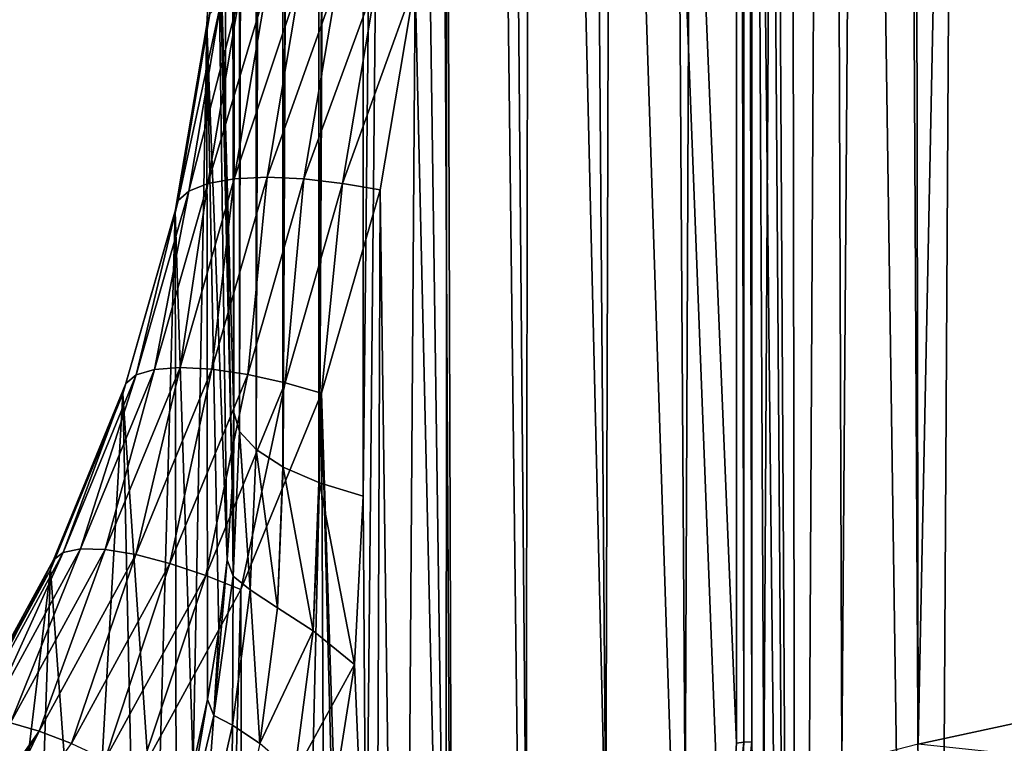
# Model space of a CAD drawing. Header units: metres. Extents: x -24 to 24, y -256 to 25.
# Tile 90 of 256: x -17.62 to -6.97, y -207.41 to -199.59. Entities that reach past the tile are written whole.
import ezdxf

# ---------------------------------------------------------------- set-up
doc = ezdxf.new("R2010")
doc.units = ezdxf.units.M
doc.layers.add('solid_DOMO_KURZ_SW0002', color=7, linetype='CONTINUOUS')

msp = doc.modelspace()

# ---------------------------------------------------------------- linework, layer by layer
at = {"layer": 'solid_DOMO_KURZ_SW0002'}
for points in [[(-15.481008, -118.20076, 138.238831), (-15.479791, -108.798409, 135.128021), (-15.302803, -203.837662, 143.828842)], [(-15.302803, -203.837662, 143.828842), (-15.479791, -108.798409, 135.128021), (-15.302803, -114.896942, 115.785942)], [(-15.302803, -203.837662, 143.828842), (-15.302803, -114.896942, 115.785942), (-15.238584, -115.101364, 115.137589)], [(-15.240349, -204.039139, 143.189835), (-15.302803, -203.837662, 143.828842), (-15.238584, -115.101364, 115.137589)], [(-15.238585, -204.042084, 143.180496), (-15.240349, -204.039139, 143.189835), (-15.238584, -115.101364, 115.137589)], [(-15.238585, -204.042084, 143.180496), (-15.238584, -115.101364, 115.137589), (-15.059672, -115.29953, 114.509102)], [(-15.06117, -204.239014, 142.555923), (-15.238585, -204.042084, 143.180496), (-15.059672, -115.29953, 114.509102)], [(-15.06117, -204.239014, 142.555923), (-15.059672, -115.29953, 114.509102), (-14.771281, -115.485649, 113.918793)], [(-14.77128, -204.426376, 141.9617), (-15.06117, -204.239014, 142.555923), (-14.771281, -115.485649, 113.918793)], [(-14.77128, -204.426376, 141.9617), (-14.771281, -115.485649, 113.918793), (-14.381816, -115.654312, 113.383873)], [(-14.768076, -204.42804, 141.95639), (-14.77128, -204.426376, 141.9617), (-14.381816, -115.654312, 113.383873)], [(-14.381814, -204.595032, 141.426773), (-14.768076, -204.42804, 141.95639), (-14.381816, -115.654312, 113.383873)], [(-14.381814, -204.595032, 141.426773), (-14.381816, -115.654312, 113.383873), (-13.902626, -115.800598, 112.919914)], [(-14.374166, -204.597794, 141.417999), (-14.381814, -204.595032, 141.426773), (-13.902626, -115.800598, 112.919914)], [(-14.374166, -204.597794, 141.417999), (-13.902626, -115.800598, 112.919914), (-13.902626, -204.741318, 140.962814)], [(-13.902626, -204.741318, 140.962814), (-13.902626, -115.800598, 112.919914), (-12.959506, -116.031456, 112.187721)], [(-13.869391, -209.531311, 142.443344), (-13.902626, -204.741318, 140.962814), (-12.959506, -116.031456, 112.187721)], [(-13.006392, -209.13501, 141.581329), (-13.869391, -209.531311, 142.443344), (-12.959506, -116.031456, 112.187721)], [(-12.141623, -208.772491, 140.792831), (-13.006392, -209.13501, 141.581329), (-12.959506, -116.031456, 112.187721)], [(-12.141623, -208.772491, 140.792831), (-12.959506, -116.031456, 112.187721), (-11.995923, -116.24472, 111.511345)], [(-11.278807, -208.442841, 140.075729), (-12.141623, -208.772491, 140.792831), (-11.995923, -116.24472, 111.511345)], [(-11.278807, -208.442841, 140.075729), (-11.995923, -116.24472, 111.511345), (-11.018195, -116.439636, 110.893135)], [(-10.421, -208.144699, 139.427399), (-11.278807, -208.442841, 140.075729), (-11.018195, -116.439636, 110.893135)], [(-10.421, -208.144699, 139.427399), (-11.018195, -116.439636, 110.893135), (-10.032381, -116.615738, 110.334633)], [(-9.570468, -207.876419, 138.844772), (-10.421, -208.144699, 139.427399), (-10.032381, -116.615738, 110.334633)], [(-9.570468, -207.876419, 138.844772), (-10.032381, -116.615738, 110.334633), (-9.044275, -116.772789, 109.83651)], [(-8.730358, -207.636688, 138.325562), (-9.570468, -207.876419, 138.844772), (-9.044275, -116.772789, 109.83651)], [(-8.730358, -207.636688, 138.325562), (-9.044275, -116.772789, 109.83651), (-8.057755, -116.910995, 109.398186)], [(-7.903613, -207.424225, 137.867279), (-8.730358, -207.636688, 138.325562), (-8.057755, -116.910995, 109.398186)], [(-7.903613, -207.424225, 137.867279), (-8.057755, -116.910995, 109.398186), (-6.071213, -117.135773, 108.685287)], [(-6.281324, -207.073334, 137.114075), (-7.903613, -207.424225, 137.867279), (-6.071213, -117.135773, 108.685287)], [(-15.481081, -118.87162, 138.459167), (-15.481008, -118.20076, 138.238831), (-15.302803, -203.837662, 143.828842)], [(-15.48158, -127.525024, 141.247482), (-15.481081, -118.87162, 138.459167), (-15.302803, -203.837662, 143.828842)], [(-12.924563, -217.397385, 172.020676), (-13.213319, -126.827782, 143.460068), (-13.213319, -161.48494, 154.387436)], [(-9.868778, -207.412033, 168.910339), (-9.868603, -164.010223, 155.2258), (-13.213319, -126.827782, 143.460068)], [(-10.013364, -209.591461, 169.595947), (-9.868778, -207.412033, 168.910339), (-13.213319, -126.827782, 143.460068)], [(-10.444834, -211.737167, 170.267654), (-10.013364, -209.591461, 169.595947), (-13.213319, -126.827782, 143.460068)], [(-11.156354, -213.815109, 170.914444), (-10.444834, -211.737167, 170.267654), (-13.213319, -126.827782, 143.460068)], [(-12.13653, -215.792099, 171.525314), (-11.156354, -213.815109, 170.914444), (-13.213319, -126.827782, 143.460068)], [(-12.924563, -217.397385, 172.020676), (-12.13653, -215.792099, 171.525314), (-13.213319, -126.827782, 143.460068)], [(-15.392191, -200.729202, 153.588715), (-15.48158, -127.525024, 141.247482), (-15.302803, -203.837662, 143.828842)], [(-15.392191, -200.729202, 153.588715), (-15.48158, -197.620758, 163.348572), (-15.48158, -127.525024, 141.247482)], [(-6.192926, -233.818314, 177.320801), (-6.354603, -156.995651, 153.097626), (-7.333496, -157.931259, 153.385452)], [(-7.770362, -232.928543, 177.028473), (-7.333496, -157.931259, 153.385452), (-8.163007, -158.990036, 153.712402)], [(-7.770362, -232.928543, 177.028473), (-6.192926, -233.818314, 177.320801), (-7.333496, -157.931259, 153.385452)], [(-7.770362, -232.928543, 177.028473), (-8.163007, -158.990036, 153.712402), (-8.826315, -160.15036, 154.072205)], [(-9.208375, -231.84639, 176.674179), (-8.826315, -160.15036, 154.072205), (-9.309878, -161.388367, 154.45784)], [(-9.208375, -231.84639, 176.674179), (-7.770362, -232.928543, 177.028473), (-8.826315, -160.15036, 154.072205)], [(-9.208375, -231.84639, 176.674179), (-9.309878, -161.388367, 154.45784), (-9.60394, -162.678879, 154.86174)], [(-13.213319, -161.48494, 154.387436), (-13.213253, -196.923172, 165.561066), (-12.924563, -217.397385, 172.020676)], [(-9.208375, -231.84639, 176.674179), (-9.60394, -162.678879, 154.86174), (-9.70253, -163.994537, 155.275543)], [(-9.789605, -207.400497, 168.94696), (-9.868603, -164.010223, 155.2258), (-9.868778, -207.412033, 168.910339)], [(-9.789605, -207.400497, 168.94696), (-9.789432, -163.998672, 155.262421), (-9.868603, -164.010223, 155.2258)], [(-9.78699, -207.400253, 168.947723), (-9.789432, -163.998672, 155.262421), (-9.789605, -207.400497, 168.94696)], [(-9.78699, -207.400253, 168.947723), (-9.786409, -163.998398, 155.263306), (-9.789432, -163.998672, 155.262421)], [(-9.78699, -207.400253, 168.947723), (-9.702699, -207.396347, 168.960083), (-9.786409, -163.998398, 155.263306)], [(-9.702616, -185.69545, 162.117813), (-9.786409, -163.998398, 155.263306), (-9.702699, -207.396347, 168.960083)], [(-9.702616, -185.69545, 162.117813), (-9.208375, -231.84639, 176.674179), (-9.70253, -163.994537, 155.275543)], [(-9.702616, -185.69545, 162.117813), (-9.702699, -207.396347, 168.960083), (-9.208375, -231.84639, 176.674179)], [(-12.924563, -217.397385, 172.020676), (-13.213253, -196.923172, 165.561066), (-13.339986, -199.184708, 166.272278)], [(-15.472654, -197.553558, 163.561722), (-15.48158, -197.620758, 163.348572), (-15.594898, -199.64946, 163.985184)], [(-15.560811, -199.527893, 164.384918), (-15.472654, -197.553558, 163.561722), (-15.594898, -199.64946, 163.985184)], [(-15.594898, -199.64946, 163.985184), (-15.48158, -197.620758, 163.348572), (-15.375295, -205.430634, 144.408417)], [(-15.321024, -204.642624, 144.101746), (-15.48158, -197.620758, 163.348572), (-15.392191, -200.729202, 153.588715)], [(-15.321024, -204.642624, 144.101746), (-15.375295, -205.430634, 144.408417), (-15.48158, -197.620758, 163.348572)], [(-15.583788, -201.363785, 165.839661), (-14.943979, -199.228378, 165.560135), (-15.235911, -199.309311, 165.197815)], [(-15.583788, -201.363785, 165.839661), (-15.297094, -201.312927, 166.211517), (-14.943979, -199.228378, 165.560135)], [(-15.297094, -201.312927, 166.211517), (-14.583059, -199.174759, 165.860016), (-14.943979, -199.228378, 165.560135)], [(-15.297094, -201.312927, 166.211517), (-14.942554, -201.29628, 166.523102), (-14.583059, -199.174759, 165.860016)], [(-14.942554, -201.29628, 166.523102), (-14.177393, -199.150909, 166.080963), (-14.583059, -199.174759, 165.860016)], [(-14.942554, -201.29628, 166.523102), (-14.543981, -201.313812, 166.757156), (-14.177393, -199.150909, 166.080963)], [(-14.543981, -201.313812, 166.757156), (-13.754556, -199.155609, 166.216995), (-14.177393, -199.150909, 166.080963)], [(-14.543981, -201.313812, 166.757156), (-14.128475, -201.361511, 166.906815), (-13.754556, -199.155609, 166.216995)], [(-14.128475, -201.361511, 166.906815), (-13.339986, -199.184708, 166.272278), (-13.754556, -199.155609, 166.216995)], [(-14.128475, -201.361511, 166.906815), (-13.721042, -201.432632, 166.975418), (-13.339986, -199.184708, 166.272278)], [(-13.481127, -219.087784, 172.545639), (-13.339986, -199.184708, 166.272278), (-13.721042, -201.432632, 166.975418)], [(-13.481127, -219.087784, 172.545639), (-12.924563, -217.397385, 172.020676), (-13.339986, -199.184708, 166.272278)], [(-15.787141, -201.444687, 165.43219), (-15.235911, -199.309311, 165.197815), (-15.443077, -199.411774, 164.797165)], [(-15.787141, -201.444687, 165.43219), (-15.583788, -201.363785, 165.839661), (-15.235911, -199.309311, 165.197815)], [(-15.902587, -201.548279, 165.015976), (-15.443077, -199.411774, 164.797165), (-15.560811, -199.527893, 164.384918)], [(-15.902587, -201.548279, 165.015976), (-15.787141, -201.444687, 165.43219), (-15.443077, -199.411774, 164.797165)], [(-15.560811, -199.527893, 164.384918), (-15.594898, -199.64946, 163.985184), (-15.935825, -201.665817, 164.61496)], [(-15.902587, -201.548279, 165.015976), (-15.560811, -199.527893, 164.384918), (-15.935825, -201.665817, 164.61496)], [(-15.935825, -201.665817, 164.61496), (-15.594898, -199.64946, 163.985184), (-15.742361, -207.655655, 145.51915)], [(-15.594898, -199.64946, 163.985184), (-15.587619, -206.940659, 145.118286), (-15.742361, -207.655655, 145.51915)], [(-15.594898, -199.64946, 163.985184), (-15.464629, -206.197784, 144.747635), (-15.587619, -206.940659, 145.118286)], [(-15.594898, -199.64946, 163.985184), (-15.375295, -205.430634, 144.408417), (-15.464629, -206.197784, 144.747635)], [(-15.321024, -204.642624, 144.101746), (-15.392191, -200.729202, 153.588715), (-15.302803, -203.837662, 143.828842)], [(-16.159851, -203.372208, 166.46286), (-15.583788, -201.363785, 165.839661), (-15.787141, -201.444687, 165.43219)], [(-16.159851, -203.372208, 166.46286), (-15.881842, -203.350739, 166.844025), (-15.583788, -201.363785, 165.839661)], [(-15.881842, -203.350739, 166.844025), (-15.297094, -201.312927, 166.211517), (-15.583788, -201.363785, 165.839661)], [(-15.881842, -203.350739, 166.844025), (-15.537878, -203.370193, 167.167053), (-15.297094, -201.312927, 166.211517)], [(-15.537878, -203.370193, 167.167053), (-14.942554, -201.29628, 166.523102), (-15.297094, -201.312927, 166.211517)], [(-15.537878, -203.370193, 167.167053), (-15.151061, -203.428131, 167.41394), (-14.942554, -201.29628, 166.523102)], [(-15.151061, -203.428131, 167.41394), (-14.543981, -201.313812, 166.757156), (-14.942554, -201.29628, 166.523102)], [(-15.151061, -203.428131, 167.41394), (-14.7477, -203.517822, 167.576935), (-14.543981, -201.313812, 166.757156)], [(-14.7477, -203.517822, 167.576935), (-14.128475, -201.361511, 166.906815), (-14.543981, -201.313812, 166.757156)], [(-14.7477, -203.517822, 167.576935), (-14.352081, -203.630035, 167.658585), (-14.128475, -201.361511, 166.906815)], [(-14.128475, -201.361511, 166.906815), (-14.352081, -203.630035, 167.658585), (-13.721042, -201.432632, 166.975418)], [(-16.356888, -203.432037, 166.048752), (-15.787141, -201.444687, 165.43219), (-15.902587, -201.548279, 165.015976)], [(-16.356888, -203.432037, 166.048752), (-16.159851, -203.372208, 166.46286), (-15.787141, -201.444687, 165.43219)], [(-13.796288, -220.832825, 173.091141), (-13.721042, -201.432632, 166.975418), (-14.352081, -203.630035, 167.658585)], [(-13.796288, -220.832825, 173.091141), (-13.481127, -219.087784, 172.545639), (-13.721042, -201.432632, 166.975418)], [(-16.468555, -203.523376, 165.628693), (-15.902587, -201.548279, 165.015976), (-15.935825, -201.665817, 164.61496)], [(-16.468555, -203.523376, 165.628693), (-16.356888, -203.432037, 166.048752), (-15.902587, -201.548279, 165.015976)], [(-16.500412, -203.636932, 165.226456), (-15.935825, -201.665817, 164.61496), (-16.137056, -208.987778, 146.406006)], [(-16.468555, -203.523376, 165.628693), (-15.935825, -201.665817, 164.61496), (-16.500412, -203.636932, 165.226456)], [(-15.935825, -201.665817, 164.61496), (-15.926389, -208.338913, 145.9487), (-16.137056, -208.987778, 146.406006)], [(-15.935825, -201.665817, 164.61496), (-15.742361, -207.655655, 145.51915), (-15.926389, -208.338913, 145.9487)], [(-16.957447, -205.311707, 167.059952), (-16.159851, -203.372208, 166.46286), (-16.356888, -203.432037, 166.048752)], [(-16.957447, -205.311707, 167.059952), (-16.691465, -205.318588, 167.450043), (-16.159851, -203.372208, 166.46286)], [(-16.691465, -205.318588, 167.450043), (-15.881842, -203.350739, 166.844025), (-16.159851, -203.372208, 166.46286)], [(-16.691465, -205.318588, 167.450043), (-16.362152, -205.372894, 167.784119), (-15.881842, -203.350739, 166.844025)], [(-16.362152, -205.372894, 167.784119), (-15.537878, -203.370193, 167.167053), (-15.881842, -203.350739, 166.844025)], [(-16.362152, -205.372894, 167.784119), (-15.991622, -205.469833, 168.043365), (-15.537878, -203.370193, 167.167053)], [(-15.991622, -205.469833, 168.043365), (-15.151061, -203.428131, 167.41394), (-15.537878, -203.370193, 167.167053)], [(-17.145746, -205.351196, 166.63945), (-16.356888, -203.432037, 166.048752), (-16.468555, -203.523376, 165.628693)], [(-17.145746, -205.351196, 166.63945), (-16.957447, -205.311707, 167.059952), (-16.356888, -203.432037, 166.048752)], [(-15.991622, -205.469833, 168.043365), (-15.605084, -205.600052, 168.219238), (-15.151061, -203.428131, 167.41394)], [(-15.605084, -205.600052, 168.219238), (-14.7477, -203.517822, 167.576935), (-15.151061, -203.428131, 167.41394)], [(-17.25219, -205.430695, 166.215729), (-16.468555, -203.523376, 165.628693), (-16.500412, -203.636932, 165.226456)], [(-17.25219, -205.430695, 166.215729), (-17.145746, -205.351196, 166.63945), (-16.468555, -203.523376, 165.628693)], [(-15.605084, -205.600052, 168.219238), (-15.225835, -205.751877, 168.313492), (-14.7477, -203.517822, 167.576935)], [(-14.7477, -203.517822, 167.576935), (-15.225835, -205.751877, 168.313492), (-14.352081, -203.630035, 167.658585)], [(-17.282152, -205.54039, 165.812347), (-16.500412, -203.636932, 165.226456), (-16.900999, -210.710251, 147.939163)], [(-17.25219, -205.430695, 166.215729), (-16.500412, -203.636932, 165.226456), (-17.282152, -205.54039, 165.812347)], [(-16.500412, -203.636932, 165.226456), (-16.371649, -209.600372, 146.890472), (-16.900999, -210.710251, 147.939163)], [(-16.500412, -203.636932, 165.226456), (-16.137056, -208.987778, 146.406006), (-16.371649, -209.600372, 146.890472)], [(-14.352081, -203.630035, 167.658585), (-15.225835, -205.751877, 168.313492), (-15.147498, -237.439484, 178.305847)], [(-14.352081, -203.630035, 167.658585), (-15.147498, -237.439484, 178.305847), (-14.18988, -238.248352, 178.576233)], [(-13.864442, -222.6017, 173.647842), (-14.352081, -203.630035, 167.658585), (-14.18988, -238.248352, 178.576233)], [(-13.864442, -222.6017, 173.647842), (-13.796288, -220.832825, 173.091141), (-14.352081, -203.630035, 167.658585)], [(-15.310128, -205.607788, 143.756561), (-15.321024, -204.642624, 144.101746), (-15.302803, -203.837662, 143.828842)], [(-15.310128, -205.607788, 143.756561), (-15.302803, -203.837662, 143.828842), (-15.240349, -204.039139, 143.189835)], [(-15.125286, -205.75473, 143.097687), (-15.310128, -205.607788, 143.756561), (-15.240349, -204.039139, 143.189835)], [(-15.125286, -205.75473, 143.097687), (-15.240349, -204.039139, 143.189835), (-15.238585, -204.042084, 143.180496)], [(-15.125286, -205.75473, 143.097687), (-15.238585, -204.042084, 143.180496), (-15.06117, -204.239014, 142.555923)], [(-14.831217, -205.948212, 142.496353), (-15.125286, -205.75473, 143.097687), (-15.06117, -204.239014, 142.555923)], [(-14.831217, -205.948212, 142.496353), (-15.06117, -204.239014, 142.555923), (-14.77128, -204.426376, 141.9617)], [(-14.831217, -205.948212, 142.496353), (-14.77128, -204.426376, 141.9617), (-14.768076, -204.42804, 141.95639)], [(-14.442327, -206.197021, 141.985535), (-14.831217, -205.948212, 142.496353), (-14.768076, -204.42804, 141.95639)], [(-14.442327, -206.197021, 141.985535), (-14.768076, -204.42804, 141.95639), (-14.381814, -204.595032, 141.426773)], [(-15.310128, -205.607788, 143.756561), (-15.375295, -205.430634, 144.408417), (-15.321024, -204.642624, 144.101746)], [(-14.442327, -206.197021, 141.985535), (-14.381814, -204.595032, 141.426773), (-14.374166, -204.597794, 141.417999)], [(-14.442327, -206.197021, 141.985535), (-14.374166, -204.597794, 141.417999), (-13.995976, -206.561188, 141.620728)], [(-14.374166, -204.597794, 141.417999), (-13.902626, -204.741318, 140.962814), (-13.995976, -206.561188, 141.620728)], [(-13.869391, -209.531311, 142.443344), (-13.995976, -206.561188, 141.620728), (-13.902626, -204.741318, 140.962814)], [(-17.967306, -207.160278, 167.623764), (-16.957447, -205.311707, 167.059952), (-17.145746, -205.351196, 166.63945)], [(-17.967306, -207.160278, 167.623764), (-17.716547, -207.194199, 168.022293), (-16.957447, -205.311707, 167.059952)], [(-17.716547, -207.194199, 168.022293), (-16.691465, -205.318588, 167.450043), (-16.957447, -205.311707, 167.059952)], [(-17.716547, -207.194199, 168.022293), (-17.405796, -207.281693, 168.36676), (-16.691465, -205.318588, 167.450043)], [(-17.405796, -207.281693, 168.36676), (-16.362152, -205.372894, 167.784119), (-16.691465, -205.318588, 167.450043)], [(-18.144567, -207.180344, 167.197281), (-17.145746, -205.351196, 166.63945), (-17.25219, -205.430695, 166.215729)], [(-18.144567, -207.180344, 167.197281), (-17.967306, -207.160278, 167.623764), (-17.145746, -205.351196, 166.63945)], [(-17.405796, -207.281693, 168.36676), (-17.055918, -207.415771, 168.637726), (-16.362152, -205.372894, 167.784119)], [(-17.055918, -207.415771, 168.637726), (-15.991622, -205.469833, 168.043365), (-16.362152, -205.372894, 167.784119)], [(-18.244442, -207.248505, 166.770126), (-17.25219, -205.430695, 166.215729), (-17.282152, -205.54039, 165.812347)], [(-18.244442, -207.248505, 166.770126), (-18.144567, -207.180344, 167.197281), (-17.25219, -205.430695, 166.215729)], [(-17.055918, -207.415771, 168.637726), (-16.690722, -207.584534, 168.825806), (-15.991622, -205.469833, 168.043365)], [(-16.690722, -207.584534, 168.825806), (-15.605084, -205.600052, 168.219238), (-15.991622, -205.469833, 168.043365)], [(-15.517552, -207.112961, 144.451096), (-15.464629, -206.197784, 144.747635), (-15.375295, -205.430634, 144.408417)], [(-15.310128, -205.607788, 143.756561), (-15.517552, -207.112961, 144.451096), (-15.375295, -205.430634, 144.408417)], [(-18.272049, -207.354462, 166.365707), (-17.282152, -205.54039, 165.812347), (-18.115137, -212.437759, 150.348114)], [(-18.244442, -207.248505, 166.770126), (-17.282152, -205.54039, 165.812347), (-18.272049, -207.354462, 166.365707)], [(-17.282152, -205.54039, 165.812347), (-17.490814, -211.658859, 149.092773), (-18.115137, -212.437759, 150.348114)], [(-17.282152, -205.54039, 165.812347), (-16.900999, -210.710251, 147.939163), (-17.490814, -211.658859, 149.092773)], [(-16.690722, -207.584534, 168.825806), (-16.332239, -207.774078, 168.932022), (-15.605084, -205.600052, 168.219238)], [(-15.605084, -205.600052, 168.219238), (-16.332239, -207.774078, 168.932022), (-15.225835, -205.751877, 168.313492)], [(-15.316669, -207.216095, 143.753357), (-15.517552, -207.112961, 144.451096), (-15.310128, -205.607788, 143.756561)], [(-15.125286, -205.75473, 143.097687), (-15.316669, -207.216095, 143.753357), (-15.310128, -205.607788, 143.756561)], [(-15.225835, -205.751877, 168.313492), (-16.332239, -207.774078, 168.932022), (-16.053606, -236.579102, 178.019135)], [(-15.225835, -205.751877, 168.313492), (-16.053606, -236.579102, 178.019135), (-15.147498, -237.439484, 178.305847)], [(-15.020271, -207.41777, 143.144913), (-15.316669, -207.216095, 143.753357), (-15.125286, -205.75473, 143.097687)], [(-14.831217, -205.948212, 142.496353), (-15.020271, -207.41777, 143.144913), (-15.125286, -205.75473, 143.097687)], [(-14.442327, -206.197021, 141.985535), (-15.020271, -207.41777, 143.144913), (-14.831217, -205.948212, 142.496353)], [(-15.517552, -207.112961, 144.451096), (-15.587619, -206.940659, 145.118286), (-15.464629, -206.197784, 144.747635)], [(-14.442327, -206.197021, 141.985535), (-14.646917, -207.743515, 142.666565), (-15.020271, -207.41777, 143.144913)], [(-14.442327, -206.197021, 141.985535), (-13.995976, -206.561188, 141.620728), (-14.646917, -207.743515, 142.666565)], [(-14.646917, -207.743515, 142.666565), (-13.995976, -206.561188, 141.620728), (-14.275007, -208.316406, 142.430588)], [(-13.869391, -209.531311, 142.443344), (-14.275007, -208.316406, 142.430588), (-13.995976, -206.561188, 141.620728)], [(-15.855856, -208.531891, 145.271713), (-15.742361, -207.655655, 145.51915), (-15.587619, -206.940659, 145.118286)], [(-15.517552, -207.112961, 144.451096), (-15.855856, -208.531891, 145.271713), (-15.587619, -206.940659, 145.118286)], [(-15.630447, -208.604767, 144.52179), (-15.855856, -208.531891, 145.271713), (-15.517552, -207.112961, 144.451096)], [(-15.316669, -207.216095, 143.753357), (-15.630447, -208.604767, 144.52179), (-15.517552, -207.112961, 144.451096)], [(-6.609065, -207.561005, 137.342087), (-7.903613, -207.424225, 137.867279), (-6.281324, -207.073334, 137.114075)], [(-18.670179, -209.066437, 168.891891), (-17.405796, -207.281693, 168.36676), (-17.716547, -207.194199, 168.022293)], [(-15.331151, -208.820114, 143.90126), (-15.630447, -208.604767, 144.52179), (-15.316669, -207.216095, 143.753357)], [(-15.020271, -207.41777, 143.144913), (-15.331151, -208.820114, 143.90126), (-15.316669, -207.216095, 143.753357)], [(-18.670179, -209.066437, 168.891891), (-18.556625, -209.121353, 169.003876), (-17.405796, -207.281693, 168.36676)], [(-18.556625, -209.121353, 169.003876), (-18.356432, -209.227554, 169.169998), (-17.405796, -207.281693, 168.36676)], [(-18.356432, -209.227554, 169.169998), (-17.055918, -207.415771, 168.637726), (-17.405796, -207.281693, 168.36676)], [(-9.78699, -207.400253, 168.947723), (-9.789605, -207.400497, 168.94696), (-10.013364, -209.591461, 169.595947)], [(-9.879889, -209.153641, 169.499634), (-9.78699, -207.400253, 168.947723), (-10.013364, -209.591461, 169.595947)], [(-9.789605, -207.400497, 168.94696), (-9.868778, -207.412033, 168.910339), (-10.013364, -209.591461, 169.595947)], [(-9.879889, -209.153641, 169.499634), (-9.84866, -209.596298, 169.652191), (-9.702699, -207.396347, 168.960083)], [(-9.879889, -209.153641, 169.499634), (-9.702699, -207.396347, 168.960083), (-9.78699, -207.400253, 168.947723)], [(-9.702699, -207.396347, 168.960083), (-9.84866, -209.596298, 169.652191), (-9.208375, -231.84639, 176.674179)]]:
    msp.add_3dface(points, dxfattribs=at)

doc.saveas('drawing.dxf')
